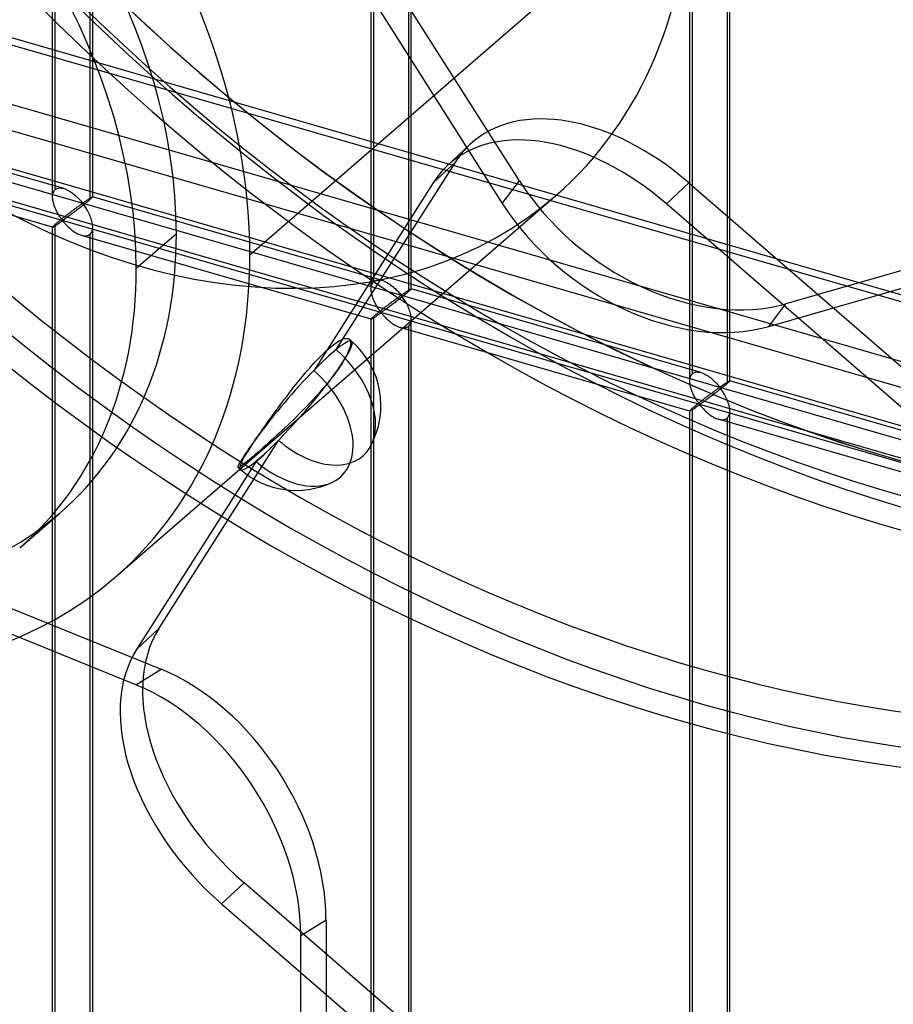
# Model space of a CAD drawing. Header units: millimetres. Extents: x -626 to 636, y -726 to 753.
# Tile 40 of 84: x -9 to 100, y -156 to -33. Entities that reach past the tile are written whole.
import ezdxf

# ---------------------------------------------------------------- set-up
doc = ezdxf.new("R2010")
doc.units = ezdxf.units.MM
doc.layers.add('MAIN-1', color=7, linetype='Continuous')
doc.layers.add('MAIN-2', color=7, linetype='Continuous')

msp = doc.modelspace()

# ---------------------------------------------------------------- linework, layer by layer
at = {"layer": 'MAIN-1'}
for p, q in [((-625.6, 140.97), (288.06, -122.78)), ((292.74, -143.67), (-620.92, 120.08))]:
    msp.add_line(p, q, dxfattribs=at)
at = {"layer": 'MAIN-2'}
for p, q in [((291.21, -122.83), (-622.45, 140.92)), ((-618.54, 123.48), (295.12, -140.27)), ((293.2, -131.73), (-553.59, 112.72)), ((-552.81, 109.27), (360.84, -154.48)), ((-5.38, -55.57), (-5.38, 99.81)), ((-5.05, -54.65), (-5.05, 100.15)), ((-0.38, -55.57), (-0.38, 99.81)), ((-0.72, 98.9), (-0.72, -55.9)), ((34.74, -66.14), (34.74, 88.66)), ((34.4, -67.05), (34.4, 88.33)), ((39.07, 87.41), (39.07, -67.39)), ((39.4, -67.05), (39.4, 88.33)), ((74.18, -78.54), (74.18, 76.84)), ((74.52, -77.62), (74.52, 77.18)), ((79.18, -78.54), (79.18, 76.84)), ((78.85, 75.93), (78.85, -78.87)), ((-319.9, 35.51), (634.9, -240.11)), ((355.37, -162.31), (-320.23, 32.72)), ((395.89, 20.48), (86.19, -68.92)), ((84.06, -71.74), (311.88, -5.98)), ((74.25, -15.2), (19.25, -62.83)), ((52.91, -53.55), (31.31, -19.54)), ((29.18, -22.37), (50.78, -56.38)), ((-3.99, -54.52), (-40.17, -44.08)), ((-5.38, -59.33), (-41.56, -48.88)), ((43.92, -51.66), (46.73, -49.03)), ((30.04, -74.63), (44.96, -51.17)), ((42.15, -53.79), (44.96, -51.17)), ((42.15, -53.79), (27.23, -77.26)), ((50.78, -56.38), (52.91, -53.55)), ((71.29, -56.44), (74.09, -53.82)), ((74.09, -53.82), (296.5, -246.42)), ((-5.38, -55.44), (-5.36, -55.3)), ((-5.36, -55.3), (-5.34, -55.17)), ((-5.34, -55.17), (-5.3, -55.04)), ((-5.3, -55.04), (-5.25, -54.93)), ((-5.25, -54.93), (-5.19, -54.83)), ((-5.19, -54.83), (-5.13, -54.73)), ((-5.13, -54.73), (-5.05, -54.65)), ((-5.05, -54.65), (-4.93, -54.57)), ((-4.93, -54.57), (-4.8, -54.51)), ((-4.8, -54.51), (-4.65, -54.47)), ((-4.65, -54.47), (-4.5, -54.45)), ((-4.5, -54.45), (-4.33, -54.46)), ((-4.33, -54.46), (-4.16, -54.48)), ((-4.16, -54.48), (-3.98, -54.53)), ((-3.98, -54.53), (-3.82, -54.58)), ((-3.82, -54.58), (-3.66, -54.64)), ((-3.66, -54.64), (-3.51, -54.72)), ((-3.51, -54.72), (-3.36, -54.8)), ((-3.36, -54.8), (-3.21, -54.89)), ((-3.21, -54.89), (-3.06, -54.99)), ((-3.06, -54.99), (-2.91, -55.09)), ((-2.91, -55.09), (-2.76, -55.2)), ((-2.76, -55.2), (-2.63, -55.32)), ((-5.38, -55.58), (-5.38, -55.44)), ((-5.38, -55.72), (-5.38, -55.58)), ((-5.36, -55.85), (-5.38, -55.72)), ((-5.34, -55.99), (-5.36, -55.85)), ((-5.32, -56.13), (-5.34, -55.99)), ((-5.29, -56.27), (-5.32, -56.13)), ((-5.25, -56.4), (-5.29, -56.27)), ((-5.21, -56.54), (-5.25, -56.4)), ((-5.17, -56.68), (-5.21, -56.54)), ((-2.63, -55.32), (-2.49, -55.43)), ((-2.49, -55.43), (-2.36, -55.55)), ((-2.36, -55.55), (-2.24, -55.67)), ((-2.24, -55.67), (-2.13, -55.78)), ((-2.13, -55.78), (-2.02, -55.9)), ((-2.02, -55.9), (-1.92, -56.01)), ((-1.92, -56.01), (-1.82, -56.12)), ((-1.84, -56.52), (-1.89, -56.56)), ((-1.79, -56.49), (-1.84, -56.52)), ((-1.82, -56.12), (-1.74, -56.21)), ((-1.74, -56.46), (-1.79, -56.49)), ((-1.74, -56.21), (-1.63, -56.3)), ((-1.7, -56.43), (-1.74, -56.46)), ((-1.63, -56.42), (-1.7, -56.43)), ((-1.63, -56.3), (-1.57, -56.29)), ((-1.53, -56.51), (-1.63, -56.42)), ((-1.57, -56.29), (-1.52, -56.27)), ((-1.42, -56.48), (-1.54, -56.58)), ((-1.45, -56.61), (-1.53, -56.51)), ((-1.52, -56.27), (-1.48, -56.24)), ((-1.48, -56.24), (-1.43, -56.21)), ((-1.43, -56.21), (-1.38, -56.18)), ((-1.3, -56.39), (-1.42, -56.48)), ((-1.38, -56.18), (-1.34, -56.15)), ((-1.34, -56.15), (-1.29, -56.12)), ((-1.19, -56.3), (-1.3, -56.39)), ((-1.29, -56.12), (-1.24, -56.08)), ((-1.24, -56.08), (-1.19, -56.05)), ((-1.19, -56.05), (-1.14, -56.02)), ((-1.08, -56.21), (-1.19, -56.3)), ((-1.14, -56.02), (-1.09, -55.98)), ((-1.09, -55.98), (-1.04, -55.95)), ((-0.98, -56.13), (-1.08, -56.21)), ((-1.04, -55.95), (-1, -55.92)), ((-1, -55.92), (-0.95, -55.89)), ((-0.89, -56.05), (-0.98, -56.13)), ((-0.95, -55.89), (-0.9, -55.86)), ((-0.9, -55.86), (-0.86, -55.83)), ((-0.8, -55.97), (-0.89, -56.05)), ((-0.86, -55.83), (-0.81, -55.8)), ((-0.81, -55.8), (-0.77, -55.77)), ((-0.72, -55.9), (-0.8, -55.97)), ((-0.77, -55.77), (-0.73, -55.74)), ((-0.73, -55.74), (-0.69, -55.72)), ((-0.66, -55.85), (-0.72, -55.9)), ((-0.69, -55.72), (-0.65, -55.69)), ((-0.61, -55.81), (-0.66, -55.85)), ((-0.65, -55.69), (-0.61, -55.67)), ((-0.61, -55.67), (-0.58, -55.65)), ((-0.56, -55.76), (-0.61, -55.81)), ((-0.58, -55.65), (-0.55, -55.63)), ((-0.52, -55.72), (-0.56, -55.76)), ((-0.55, -55.63), (-0.52, -55.61)), ((-0.52, -55.61), (-0.49, -55.6)), ((-0.48, -55.69), (-0.52, -55.72)), ((-0.49, -55.6), (-0.47, -55.59)), ((-0.45, -55.66), (-0.48, -55.69)), ((-0.47, -55.59), (-0.44, -55.58)), ((-0.42, -55.63), (-0.45, -55.66)), ((-0.44, -55.58), (-0.43, -55.57)), ((-0.43, -55.57), (-0.41, -55.56)), ((-0.41, -55.61), (-0.42, -55.63)), ((-0.41, -55.56), (-0.4, -55.56)), ((-0.39, -55.59), (-0.41, -55.61)), ((-0.4, -55.56), (-0.39, -55.56)), ((-0.39, -55.56), (-0.39, -55.56)), ((-0.39, -55.56), (-0.39, -55.56)), ((-0.39, -55.56), (-0.38, -55.56)), ((35.79, -66.01), (-0.39, -55.56)), ((-0.38, -55.57), (-0.39, -55.58)), ((-0.39, -55.58), (-0.39, -55.59)), ((-0.38, -55.56), (-0.38, -55.57)), ((-0.38, -55.57), (-0.38, -55.57)), ((-0.38, -55.57), (-0.38, -55.57)), ((2.44, -103.05), (57.44, -55.42)), ((294.29, -249.57), (71.29, -56.44)), ((-5.12, -56.81), (-5.17, -56.68)), ((-5.06, -56.95), (-5.12, -56.81)), ((-5, -57.08), (-5.06, -56.95)), ((-4.94, -57.21), (-5, -57.08)), ((-4.88, -57.34), (-4.94, -57.21)), ((-4.82, -57.47), (-4.88, -57.34)), ((-4.75, -57.59), (-4.82, -57.47)), ((-4.68, -57.71), (-4.75, -57.59)), ((-4.61, -57.82), (-4.68, -57.71)), ((-3.48, -57.73), (-3.57, -57.8)), ((-3.4, -57.67), (-3.48, -57.73)), ((-3.32, -57.61), (-3.4, -57.67)), ((-3.23, -57.54), (-3.32, -57.61)), ((-3.15, -57.48), (-3.23, -57.54)), ((-3.09, -57.77), (-3.2, -57.84)), ((-3.07, -57.42), (-3.15, -57.48)), ((-2.98, -57.68), (-3.09, -57.77)), ((-2.99, -57.36), (-3.07, -57.42)), ((-2.91, -57.3), (-2.99, -57.36)), ((-2.87, -57.6), (-2.98, -57.68)), ((-2.83, -57.24), (-2.91, -57.3)), ((-2.75, -57.51), (-2.87, -57.6)), ((-2.75, -57.18), (-2.83, -57.24)), ((-2.67, -57.12), (-2.75, -57.18)), ((-2.64, -57.42), (-2.75, -57.51)), ((-2.6, -57.07), (-2.67, -57.12)), ((-2.52, -57.34), (-2.64, -57.42)), ((-2.52, -57.01), (-2.6, -57.07)), ((-2.45, -56.96), (-2.52, -57.01)), ((-2.4, -57.24), (-2.52, -57.34)), ((-2.38, -56.91), (-2.45, -56.96)), ((-2.28, -57.15), (-2.4, -57.24)), ((-2.31, -56.86), (-2.38, -56.91)), ((-2.25, -56.81), (-2.31, -56.86)), ((-2.16, -57.06), (-2.28, -57.15)), ((-2.18, -56.76), (-2.25, -56.81)), ((-2.12, -56.72), (-2.18, -56.76)), ((-2.04, -56.97), (-2.16, -57.06)), ((-2.06, -56.67), (-2.12, -56.72)), ((-2, -56.63), (-2.06, -56.67)), ((-1.91, -56.87), (-2.04, -56.97)), ((-1.95, -56.59), (-2, -56.63)), ((-1.89, -56.56), (-1.95, -56.59)), ((-1.79, -56.77), (-1.91, -56.87)), ((-1.66, -56.67), (-1.79, -56.77)), ((-1.54, -56.58), (-1.66, -56.67)), ((-1.37, -56.73), (-1.45, -56.61)), ((-1.29, -56.85), (-1.37, -56.73)), ((-1.2, -56.99), (-1.29, -56.85)), ((-1.11, -57.13), (-1.2, -56.99)), ((-1.03, -57.28), (-1.11, -57.13)), ((-0.94, -57.43), (-1.03, -57.28)), ((-0.86, -57.59), (-0.94, -57.43)), ((-0.78, -57.75), (-0.86, -57.59)), ((-0.71, -57.92), (-0.78, -57.75)), ((-5.05, -58.98), (-5.13, -59.05)), ((-4.99, -58.94), (-5.05, -58.98)), ((-5.05, -213.79), (-5.05, -58.98)), ((-4.93, -58.89), (-4.99, -58.94)), ((-4.87, -58.83), (-4.93, -58.89)), ((-4.8, -58.78), (-4.87, -58.83)), ((-4.87, -59.04), (-4.81, -59)), ((-4.81, -59), (-4.74, -58.96)), ((-4.73, -58.72), (-4.8, -58.78)), ((-4.74, -58.96), (-4.68, -58.91)), ((-4.66, -58.66), (-4.73, -58.72)), ((-4.68, -58.91), (-4.61, -58.86)), ((-4.58, -58.6), (-4.66, -58.66)), ((-4.55, -57.93), (-4.61, -57.82)), ((-4.61, -58.86), (-4.54, -58.82)), ((-4.51, -58.54), (-4.58, -58.6)), ((-4.48, -58.04), (-4.55, -57.93)), ((-4.54, -58.82), (-4.47, -58.77)), ((-4.43, -58.47), (-4.51, -58.54)), ((-4.41, -58.13), (-4.48, -58.04)), ((-4.47, -58.77), (-4.41, -58.73)), ((-4.34, -58.41), (-4.43, -58.47)), ((-4.35, -58.23), (-4.41, -58.13)), ((-4.41, -58.73), (-4.34, -58.68)), ((-4.28, -58.31), (-4.35, -58.23)), ((-4.26, -58.34), (-4.34, -58.41)), ((-4.34, -58.68), (-4.28, -58.64)), ((-4.22, -58.39), (-4.28, -58.31)), ((-4.28, -58.64), (-4.21, -58.61)), ((-4.17, -58.27), (-4.26, -58.34)), ((-4.14, -58.46), (-4.22, -58.39)), ((-4.21, -58.61), (-4.13, -58.59)), ((-4.09, -58.2), (-4.17, -58.27)), ((-4.05, -58.45), (-4.14, -58.46)), ((-4.13, -58.59), (-4.05, -58.65)), ((-4, -58.13), (-4.09, -58.2)), ((-3.98, -58.41), (-4.05, -58.45)), ((-4.05, -58.65), (-3.98, -58.73)), ((-3.91, -58.07), (-4, -58.13)), ((-3.91, -58.36), (-3.98, -58.41)), ((-3.98, -58.73), (-3.91, -58.81)), ((-3.83, -58), (-3.91, -58.07)), ((-3.84, -58.31), (-3.91, -58.36)), ((-3.91, -58.81), (-3.83, -58.89)), ((-3.76, -58.25), (-3.84, -58.31)), ((-3.74, -57.93), (-3.83, -58)), ((-3.83, -58.89), (-3.76, -58.98)), ((-3.68, -58.19), (-3.76, -58.25)), ((-3.76, -58.98), (-3.67, -59.07)), ((-3.65, -57.86), (-3.74, -57.93)), ((-3.59, -58.13), (-3.68, -58.19)), ((-3.57, -57.8), (-3.65, -57.86)), ((-3.5, -58.06), (-3.59, -58.13)), ((-3.4, -57.99), (-3.5, -58.06)), ((-3.3, -57.92), (-3.4, -57.99)), ((-3.2, -57.84), (-3.3, -57.92)), ((-0.64, -58.09), (-0.71, -57.92)), ((-0.58, -58.27), (-0.64, -58.09)), ((-0.52, -58.44), (-0.58, -58.27)), ((-0.48, -58.61), (-0.52, -58.44)), ((-0.44, -58.79), (-0.48, -58.61)), ((-0.41, -58.96), (-0.44, -58.79)), ((-0.39, -59.14), (-0.41, -58.96)), ((-5.36, -59.28), (-5.38, -59.31)), ((-5.38, -59.31), (-5.38, -59.32)), ((-5.38, -59.32), (-5.38, -59.32)), ((-5.38, -59.32), (-5.38, -59.32)), ((-5.38, -59.32), (-5.38, -59.32)), ((-5.38, -59.32), (-5.38, -59.33)), ((-5.38, -214.7), (-5.38, -59.32)), ((-5.38, -59.33), (-5.38, -59.33)), ((-5.38, -59.33), (-5.38, -59.33)), ((-5.38, -59.33), (-5.36, -59.33)), ((-5.34, -59.26), (-5.36, -59.28)), ((-5.36, -59.33), (-5.34, -59.32)), ((-5.3, -59.22), (-5.34, -59.26)), ((-5.34, -59.32), (-5.32, -59.31)), ((-5.32, -59.31), (-5.29, -59.29)), ((-5.25, -59.17), (-5.3, -59.22)), ((-5.29, -59.29), (-5.25, -59.27)), ((-5.19, -59.12), (-5.25, -59.17)), ((-5.25, -59.27), (-5.21, -59.25)), ((-5.21, -59.25), (-5.16, -59.22)), ((-5.13, -59.05), (-5.19, -59.12)), ((-5.16, -59.22), (-5.11, -59.19)), ((-5.11, -59.19), (-5.06, -59.16)), ((-5.06, -59.16), (-5, -59.12)), ((-5, -59.12), (-4.94, -59.08)), ((-4.94, -59.08), (-4.87, -59.04)), ((-3.67, -59.07), (-3.58, -59.16)), ((-3.58, -59.16), (-3.49, -59.25)), ((-3.49, -59.25), (-3.39, -59.35)), ((-3.39, -59.35), (-3.29, -59.44)), ((-3.29, -59.44), (-3.19, -59.53)), ((-3.19, -59.53), (-3.08, -59.62)), ((-3.08, -59.62), (-2.98, -59.71)), ((-2.98, -59.71), (-2.86, -59.79)), ((-2.86, -59.79), (-2.75, -59.87)), ((-2.75, -59.87), (-2.63, -59.95)), ((-2.63, -59.95), (-2.51, -60.03)), ((-2.51, -60.03), (-2.39, -60.1)), ((-2.39, -60.1), (-2.27, -60.16)), ((-2.27, -60.16), (-2.15, -60.22)), ((-2.15, -60.22), (-2.03, -60.28)), ((-0.72, -60.23), (-0.61, -60.13)), ((-0.61, -60.13), (-0.53, -60)), ((-0.53, -60), (-0.46, -59.85)), ((-0.46, -59.85), (-0.42, -59.68)), ((-0.42, -59.68), (-0.39, -59.5)), ((-0.38, -59.31), (-0.39, -59.14)), ((-0.39, -59.5), (-0.38, -59.31)), ((-0.38, -214.7), (-0.38, -59.32)), ((10.07, -60.18), (5.07, -64.51)), ((-2.03, -60.28), (-1.91, -60.32)), ((-1.91, -60.32), (-1.78, -60.36)), ((-1.78, -60.36), (-1.65, -60.4)), ((34.41, -70.81), (-1.78, -60.37)), ((-1.65, -60.4), (-1.51, -60.42)), ((-1.51, -60.42), (-1.38, -60.44)), ((-1.38, -60.44), (-1.25, -60.43)), ((-1.25, -60.43), (-1.13, -60.42)), ((-1.13, -60.42), (-1.01, -60.39)), ((-1.01, -60.39), (-0.91, -60.35)), ((-0.91, -60.35), (-0.81, -60.3)), ((-0.81, -60.3), (-0.72, -60.23)), ((-0.72, -60.23), (-0.72, -215.04)), ((34.53, -66.41), (34.59, -66.31)), ((34.59, -66.31), (34.66, -66.22)), ((34.66, -66.22), (34.74, -66.14)), ((34.74, -66.14), (34.85, -66.06)), ((34.85, -66.06), (34.98, -65.99)), ((34.98, -65.99), (35.13, -65.95)), ((35.13, -65.95), (35.29, -65.94)), ((35.29, -65.94), (35.45, -65.94)), ((35.45, -65.94), (35.63, -65.97)), ((35.63, -65.97), (35.8, -66.01)), ((35.8, -66.01), (35.96, -66.06)), ((35.96, -66.06), (36.12, -66.13)), ((36.12, -66.13), (36.27, -66.2)), ((36.27, -66.2), (36.43, -66.28)), ((36.43, -66.28), (36.58, -66.37)), ((36.58, -66.37), (36.73, -66.47)), ((34.4, -67.07), (34.41, -66.92)), ((34.41, -67.2), (34.4, -67.07)), ((34.41, -66.92), (34.42, -66.78)), ((34.42, -67.34), (34.41, -67.2)), ((34.42, -66.78), (34.45, -66.65)), ((34.44, -67.48), (34.42, -67.34)), ((34.46, -67.61), (34.44, -67.48)), ((34.45, -66.65), (34.48, -66.53)), ((34.48, -66.53), (34.53, -66.41)), ((36.73, -66.47), (36.87, -66.58)), ((36.87, -66.58), (37.02, -66.69)), ((37.02, -66.69), (37.16, -66.8)), ((37.16, -66.8), (37.29, -66.92)), ((37.29, -66.92), (37.42, -67.03)), ((37.42, -67.03), (37.54, -67.15)), ((37.54, -67.15), (37.66, -67.27)), ((37.66, -67.27), (37.76, -67.38)), ((37.76, -67.38), (37.87, -67.49)), ((37.87, -67.49), (37.96, -67.6)), ((37.96, -67.6), (38.05, -67.7)), ((38.45, -67.63), (38.49, -67.6)), ((38.49, -67.6), (38.54, -67.57)), ((38.54, -67.57), (38.59, -67.53)), ((38.59, -67.53), (38.64, -67.5)), ((38.64, -67.5), (38.69, -67.47)), ((38.69, -67.47), (38.74, -67.43)), ((38.74, -67.43), (38.79, -67.4)), ((38.79, -67.4), (38.83, -67.37)), ((38.9, -67.53), (38.8, -67.61)), ((38.83, -67.37), (38.88, -67.34)), ((38.88, -67.34), (38.93, -67.31)), ((38.99, -67.46), (38.9, -67.53)), ((38.93, -67.31), (38.97, -67.28)), ((38.97, -67.28), (39.01, -67.25)), ((39.07, -67.39), (38.99, -67.46)), ((39.01, -67.25), (39.06, -67.23)), ((39.06, -67.23), (39.1, -67.2)), ((39.12, -67.34), (39.07, -67.39)), ((39.1, -67.2), (39.13, -67.18)), ((39.18, -67.29), (39.12, -67.34)), ((39.13, -67.18), (39.17, -67.15)), ((39.17, -67.15), (39.2, -67.13)), ((39.22, -67.25), (39.18, -67.29)), ((39.2, -67.13), (39.24, -67.12)), ((39.27, -67.21), (39.22, -67.25)), ((39.24, -67.12), (39.27, -67.1)), ((39.27, -67.1), (39.29, -67.08)), ((39.3, -67.17), (39.27, -67.21)), ((39.29, -67.08), (39.32, -67.07)), ((39.33, -67.14), (39.3, -67.17)), ((39.32, -67.07), (39.34, -67.06)), ((39.36, -67.11), (39.33, -67.14)), ((39.34, -67.06), (39.36, -67.05)), ((39.36, -67.05), (39.37, -67.05)), ((39.38, -67.09), (39.36, -67.11)), ((39.37, -67.05), (39.39, -67.05)), ((39.39, -67.08), (39.38, -67.09)), ((39.39, -67.05), (39.39, -67.05)), ((39.39, -67.05), (39.4, -67.05)), ((75.58, -77.49), (39.39, -67.05)), ((39.4, -67.06), (39.39, -67.08)), ((39.4, -67.05), (39.4, -67.05)), ((39.4, -67.05), (39.4, -67.05)), ((39.4, -67.05), (39.4, -67.05)), ((39.4, -67.05), (39.4, -67.05)), ((39.4, -67.05), (39.4, -67.05)), ((39.4, -67.05), (39.4, -67.06)), ((34.49, -67.75), (34.46, -67.61)), ((34.53, -67.89), (34.49, -67.75)), ((34.57, -68.02), (34.53, -67.89)), ((34.62, -68.16), (34.57, -68.02)), ((34.67, -68.3), (34.62, -68.16)), ((34.72, -68.43), (34.67, -68.3)), ((34.78, -68.57), (34.72, -68.43)), ((34.84, -68.7), (34.78, -68.57)), ((34.9, -68.83), (34.84, -68.7)), ((34.97, -68.95), (34.9, -68.83)), ((36.88, -68.78), (36.8, -68.84)), ((36.96, -68.72), (36.88, -68.78)), ((37.03, -68.66), (36.96, -68.72)), ((37.11, -68.61), (37.03, -68.66)), ((37.19, -68.55), (37.11, -68.61)), ((37.27, -68.82), (37.15, -68.91)), ((37.26, -68.5), (37.19, -68.55)), ((37.33, -68.44), (37.26, -68.5)), ((37.38, -68.73), (37.27, -68.82)), ((37.4, -68.39), (37.33, -68.44)), ((37.5, -68.64), (37.38, -68.73)), ((37.47, -68.34), (37.4, -68.39)), ((37.54, -68.29), (37.47, -68.34)), ((37.62, -68.54), (37.5, -68.64)), ((37.6, -68.25), (37.54, -68.29)), ((37.66, -68.2), (37.6, -68.25)), ((37.75, -68.45), (37.62, -68.54)), ((37.72, -68.16), (37.66, -68.2)), ((37.78, -68.12), (37.72, -68.16)), ((37.87, -68.35), (37.75, -68.45)), ((37.84, -68.08), (37.78, -68.12)), ((37.89, -68.04), (37.84, -68.08)), ((38, -68.26), (37.87, -68.35)), ((37.94, -68.01), (37.89, -68.04)), ((37.99, -67.97), (37.94, -68.01)), ((38.04, -67.94), (37.99, -67.97)), ((38.12, -68.16), (38, -68.26)), ((38.09, -67.92), (38.04, -67.94)), ((38.05, -67.7), (38.15, -67.79)), ((38.15, -67.91), (38.09, -67.92)), ((38.24, -68.06), (38.12, -68.16)), ((38.15, -67.79), (38.21, -67.78)), ((38.25, -68), (38.15, -67.91)), ((38.21, -67.78), (38.26, -67.75)), ((38.36, -67.97), (38.24, -68.06)), ((38.33, -68.1), (38.25, -68)), ((38.26, -67.75), (38.31, -67.72)), ((38.31, -67.72), (38.35, -67.69)), ((38.41, -68.21), (38.33, -68.1)), ((38.35, -67.69), (38.4, -67.66)), ((38.48, -67.87), (38.36, -67.97)), ((38.4, -67.66), (38.45, -67.63)), ((38.5, -68.34), (38.41, -68.21)), ((38.59, -67.78), (38.48, -67.87)), ((38.58, -68.47), (38.5, -68.34)), ((38.67, -68.61), (38.58, -68.47)), ((38.7, -67.69), (38.59, -67.78)), ((38.76, -68.76), (38.67, -68.61)), ((38.8, -67.61), (38.7, -67.69)), ((38.84, -68.91), (38.76, -68.76)), ((35.03, -69.07), (34.97, -68.95)), ((35.1, -69.19), (35.03, -69.07)), ((35.17, -69.31), (35.1, -69.19)), ((35.24, -69.42), (35.17, -69.31)), ((35.28, -70.02), (35.2, -70.08)), ((35.3, -69.52), (35.24, -69.42)), ((35.36, -69.96), (35.28, -70.02)), ((35.37, -69.62), (35.3, -69.52)), ((35.44, -69.89), (35.36, -69.96)), ((35.44, -69.71), (35.37, -69.62)), ((35.5, -69.8), (35.44, -69.71)), ((35.52, -69.82), (35.44, -69.89)), ((35.56, -69.88), (35.5, -69.8)), ((35.61, -69.76), (35.52, -69.82)), ((35.64, -69.95), (35.56, -69.88)), ((35.69, -69.69), (35.61, -69.76)), ((35.73, -69.93), (35.64, -69.95)), ((35.78, -69.62), (35.69, -69.69)), ((35.8, -69.89), (35.73, -69.93)), ((35.87, -69.55), (35.78, -69.62)), ((35.87, -69.85), (35.8, -69.89)), ((35.96, -69.48), (35.87, -69.55)), ((35.94, -69.79), (35.87, -69.85)), ((36.02, -69.74), (35.94, -69.79)), ((36.04, -69.42), (35.96, -69.48)), ((36.11, -69.68), (36.02, -69.74)), ((36.13, -69.35), (36.04, -69.42)), ((36.19, -69.62), (36.11, -69.68)), ((36.21, -69.28), (36.13, -69.35)), ((36.29, -69.55), (36.19, -69.62)), ((36.3, -69.22), (36.21, -69.28)), ((36.38, -69.48), (36.29, -69.55)), ((36.38, -69.15), (36.3, -69.22)), ((36.47, -69.09), (36.38, -69.15)), ((36.48, -69.4), (36.38, -69.48)), ((36.55, -69.03), (36.47, -69.09)), ((36.59, -69.33), (36.48, -69.4)), ((36.63, -68.96), (36.55, -69.03)), ((36.69, -69.25), (36.59, -69.33)), ((36.71, -68.9), (36.63, -68.96)), ((36.8, -69.17), (36.69, -69.25)), ((36.8, -68.84), (36.71, -68.9)), ((36.92, -69.08), (36.8, -69.17)), ((37.03, -69), (36.92, -69.08)), ((37.15, -68.91), (37.03, -69)), ((38.92, -69.07), (38.84, -68.91)), ((39, -69.24), (38.92, -69.07)), ((39.07, -69.41), (39, -69.24)), ((39.14, -69.58), (39.07, -69.41)), ((39.2, -69.75), (39.14, -69.58)), ((39.26, -69.92), (39.2, -69.75)), ((39.31, -70.1), (39.26, -69.92)), ((84.06, -71.74), (86.19, -68.92)), ((34.41, -70.79), (34.4, -70.8)), ((34.4, -70.8), (34.4, -70.81)), ((34.4, -226.19), (34.4, -70.8)), ((34.4, -70.81), (34.4, -70.81)), ((34.4, -70.81), (34.4, -70.81)), ((34.4, -70.81), (34.4, -70.81)), ((34.4, -70.81), (34.41, -70.81)), ((34.42, -70.77), (34.41, -70.79)), ((34.41, -70.81), (34.41, -70.81)), ((34.41, -70.81), (34.42, -70.81)), ((34.45, -70.74), (34.42, -70.77)), ((34.42, -70.81), (34.44, -70.8)), ((34.44, -70.8), (34.47, -70.79)), ((34.48, -70.7), (34.45, -70.74)), ((34.47, -70.79), (34.5, -70.78)), ((34.53, -70.65), (34.48, -70.7)), ((34.5, -70.78), (34.53, -70.76)), ((34.59, -70.6), (34.53, -70.65)), ((34.53, -70.76), (34.58, -70.74)), ((34.58, -70.74), (34.62, -70.71)), ((34.66, -70.54), (34.59, -70.6)), ((34.62, -70.71), (34.67, -70.68)), ((34.74, -70.47), (34.66, -70.54)), ((34.67, -70.68), (34.73, -70.64)), ((34.73, -70.64), (34.78, -70.61)), ((34.79, -70.42), (34.74, -70.47)), ((34.74, -225.27), (34.74, -70.47)), ((34.78, -70.61), (34.85, -70.57)), ((34.85, -70.37), (34.79, -70.42)), ((34.91, -70.32), (34.85, -70.37)), ((34.85, -70.57), (34.91, -70.53)), ((34.98, -70.26), (34.91, -70.32)), ((34.91, -70.53), (34.97, -70.48)), ((34.97, -70.48), (35.04, -70.44)), ((35.05, -70.21), (34.98, -70.26)), ((35.04, -70.44), (35.11, -70.39)), ((35.12, -70.15), (35.05, -70.21)), ((35.11, -70.39), (35.17, -70.35)), ((35.2, -70.08), (35.12, -70.15)), ((35.17, -70.35), (35.24, -70.3)), ((35.24, -70.3), (35.31, -70.26)), ((35.31, -70.26), (35.38, -70.21)), ((35.38, -70.21), (35.44, -70.17)), ((35.44, -70.17), (35.5, -70.13)), ((35.5, -70.13), (35.57, -70.09)), ((35.57, -70.09), (35.65, -70.07)), ((35.65, -70.07), (35.74, -70.14)), ((35.74, -70.14), (35.8, -70.21)), ((35.8, -70.21), (35.87, -70.29)), ((35.87, -70.29), (35.95, -70.38)), ((35.95, -70.38), (36.03, -70.46)), ((36.03, -70.46), (36.11, -70.55)), ((36.11, -70.55), (36.2, -70.64)), ((36.2, -70.64), (36.29, -70.74)), ((36.29, -70.74), (36.39, -70.83)), ((36.39, -70.83), (36.49, -70.92)), ((36.49, -70.92), (36.59, -71.01)), ((36.59, -71.01), (36.7, -71.1)), ((36.7, -71.1), (36.81, -71.19)), ((36.81, -71.19), (36.92, -71.28)), ((36.92, -71.28), (37.04, -71.36)), ((39.34, -70.27), (39.31, -70.1)), ((39.32, -71.33), (39.37, -71.16)), ((39.37, -70.45), (39.34, -70.27)), ((39.39, -70.62), (39.37, -70.45)), ((39.37, -71.16), (39.39, -70.98)), ((39.4, -70.79), (39.39, -70.62)), ((39.39, -70.98), (39.4, -70.79)), ((39.4, -226.19), (39.4, -70.8)), ((37.04, -71.36), (37.15, -71.44)), ((37.15, -71.44), (37.27, -71.51)), ((37.27, -71.51), (37.39, -71.58)), ((37.39, -71.58), (37.51, -71.65)), ((37.51, -71.65), (37.63, -71.71)), ((37.63, -71.71), (37.75, -71.76)), ((37.75, -71.76), (37.88, -71.81)), ((37.88, -71.81), (38, -71.85)), ((38, -71.85), (38.14, -71.88)), ((74.19, -82.3), (38.01, -71.85)), ((38.14, -71.88), (38.27, -71.91)), ((38.27, -71.91), (38.4, -71.92)), ((38.4, -71.92), (38.53, -71.92)), ((38.53, -71.92), (38.65, -71.91)), ((38.65, -71.91), (38.77, -71.88)), ((38.77, -71.88), (38.88, -71.84)), ((38.88, -71.84), (38.98, -71.78)), ((38.98, -71.78), (39.07, -71.72)), ((39.07, -71.72), (39.17, -71.61)), ((39.07, -71.72), (39.07, -226.52)), ((39.17, -71.61), (39.25, -71.48)), ((39.25, -71.48), (39.32, -71.33)), ((29.99, -73.81), (30.21, -73.67)), ((30.21, -73.67), (30.41, -73.55)), ((30.41, -73.55), (30.6, -73.45)), ((30.6, -73.45), (30.78, -73.37)), ((30.78, -73.37), (30.95, -73.3)), ((30.95, -73.3), (31.1, -73.26)), ((31.1, -73.26), (31.24, -73.23)), ((31.24, -73.23), (31.37, -73.23)), ((31.37, -73.23), (31.48, -73.24)), ((31.48, -73.24), (31.57, -73.28)), ((31.57, -73.28), (31.65, -73.33)), ((31.65, -73.33), (31.71, -73.39)), ((31.71, -73.39), (31.77, -73.48)), ((31.77, -73.48), (31.8, -73.59)), ((31.8, -73.59), (31.82, -73.72)), ((31.82, -73.72), (31.82, -73.86)), ((28.35, -75.2), (28.6, -74.96)), ((28.6, -74.96), (28.84, -74.74)), ((28.84, -74.74), (29.07, -74.53)), ((29.07, -74.53), (29.31, -74.33)), ((29.31, -74.33), (29.55, -74.14)), ((29.55, -74.14), (29.77, -73.97)), ((29.77, -73.97), (29.99, -73.81)), ((31.59, -74.79), (31.49, -75.03)), ((31.67, -74.57), (31.59, -74.79)), ((31.73, -74.37), (31.67, -74.57)), ((31.78, -74.19), (31.73, -74.37)), ((31.81, -74.02), (31.78, -74.19)), ((31.82, -73.86), (31.81, -74.02)), ((27.28, -76.3), (27.56, -76)), ((27.56, -76), (27.83, -75.72)), ((27.83, -75.72), (28.1, -75.45)), ((28.1, -75.45), (28.35, -75.2)), ((30.91, -76.12), (30.72, -76.41)), ((31.08, -75.83), (30.91, -76.12)), ((31.23, -75.55), (31.08, -75.83)), ((31.37, -75.28), (31.23, -75.55)), ((31.49, -75.03), (31.37, -75.28)), ((26.14, -77.59), (26.43, -77.25)), ((26.43, -77.25), (26.72, -76.93)), ((26.72, -76.93), (27, -76.61)), ((27, -76.61), (27.28, -76.3)), ((30.11, -77.32), (29.87, -77.64)), ((30.33, -77.01), (30.11, -77.32)), ((30.53, -76.71), (30.33, -77.01)), ((30.72, -76.41), (30.53, -76.71)), ((74.91, -77.44), (75.07, -77.42)), ((75.07, -77.42), (75.24, -77.43)), ((75.24, -77.43), (75.41, -77.45)), ((25, -78.99), (25.28, -78.64)), ((25.28, -78.64), (25.56, -78.28)), ((25.56, -78.28), (25.85, -77.94)), ((25.85, -77.94), (26.14, -77.59)), ((29.34, -78.33), (29.06, -78.68)), ((29.62, -77.98), (29.34, -78.33)), ((29.87, -77.64), (29.62, -77.98)), ((74.18, -78.55), (74.19, -78.41)), ((74.19, -78.69), (74.18, -78.55)), ((74.19, -78.41), (74.2, -78.27)), ((74.2, -78.27), (74.23, -78.14)), ((74.23, -78.14), (74.27, -78.01)), ((74.27, -78.01), (74.31, -77.9)), ((74.31, -77.9), (74.37, -77.79)), ((74.37, -77.79), (74.44, -77.7)), ((74.44, -77.7), (74.52, -77.62)), ((74.52, -77.62), (74.64, -77.54)), ((74.64, -77.54), (74.77, -77.48)), ((74.77, -77.48), (74.91, -77.44)), ((75.41, -77.45), (75.59, -77.49)), ((75.59, -77.49), (75.74, -77.55)), ((75.74, -77.55), (75.9, -77.61)), ((75.9, -77.61), (76.06, -77.68)), ((76.06, -77.68), (76.21, -77.77)), ((76.21, -77.77), (76.36, -77.86)), ((76.36, -77.86), (76.51, -77.96)), ((76.51, -77.96), (76.66, -78.06)), ((76.66, -78.06), (76.8, -78.17)), ((76.8, -78.17), (76.94, -78.28)), ((76.94, -78.28), (77.07, -78.4)), ((77.07, -78.4), (77.2, -78.52)), ((77.2, -78.52), (77.32, -78.64)), ((77.32, -78.64), (77.44, -78.75)), ((78.88, -78.69), (78.92, -78.66)), ((78.92, -78.66), (78.95, -78.64)), ((78.95, -78.64), (78.99, -78.62)), ((78.99, -78.62), (79.02, -78.6)), ((79.02, -78.6), (79.05, -78.58)), ((79.05, -78.58), (79.08, -78.57)), ((79.09, -78.66), (79.05, -78.69)), ((79.08, -78.57), (79.1, -78.56)), ((79.12, -78.63), (79.09, -78.66)), ((79.1, -78.56), (79.12, -78.55)), ((79.12, -78.55), (79.14, -78.54)), ((79.14, -78.6), (79.12, -78.63)), ((79.14, -78.54), (79.16, -78.53)), ((79.16, -78.58), (79.14, -78.6)), ((79.16, -78.53), (79.17, -78.53)), ((79.17, -78.56), (79.16, -78.58)), ((79.17, -78.53), (79.18, -78.53)), ((79.18, -78.55), (79.17, -78.56)), ((79.18, -78.53), (79.18, -78.53)), ((79.18, -78.53), (79.18, -78.53)), ((79.18, -78.53), (79.18, -78.53)), ((79.18, -78.53), (79.18, -78.53)), ((79.18, -78.53), (79.18, -78.54)), ((115.36, -88.98), (79.18, -78.53)), ((79.18, -78.54), (79.18, -78.54)), ((79.18, -78.54), (79.18, -78.55)), ((24.15, -80.08), (24.44, -79.7)), ((24.44, -79.7), (24.72, -79.34)), ((24.72, -79.34), (25, -78.99)), ((28.13, -79.78), (27.81, -80.14)), ((28.45, -79.41), (28.13, -79.78)), ((28.76, -79.05), (28.45, -79.41)), ((29.06, -78.68), (28.76, -79.05)), ((74.2, -78.82), (74.19, -78.69)), ((74.22, -78.96), (74.2, -78.82)), ((74.25, -79.1), (74.22, -78.96)), ((74.28, -79.23), (74.25, -79.1)), ((74.31, -79.37), (74.28, -79.23)), ((74.35, -79.51), (74.31, -79.37)), ((74.4, -79.65), (74.35, -79.51)), ((74.45, -79.78), (74.4, -79.65)), ((74.5, -79.92), (74.45, -79.78)), ((77.18, -79.88), (77.11, -79.93)), ((77.25, -79.83), (77.18, -79.88)), ((77.32, -79.78), (77.25, -79.83)), ((77.38, -79.73), (77.32, -79.78)), ((77.45, -79.69), (77.38, -79.73)), ((77.44, -78.75), (77.55, -78.87)), ((77.51, -79.64), (77.45, -79.69)), ((77.56, -79.6), (77.51, -79.64)), ((77.65, -79.84), (77.53, -79.93)), ((77.55, -78.87), (77.65, -78.98)), ((77.62, -79.56), (77.56, -79.6)), ((77.67, -79.52), (77.62, -79.56)), ((77.65, -78.98), (77.74, -79.08)), ((77.78, -79.74), (77.65, -79.84)), ((77.72, -79.49), (77.67, -79.52)), ((77.77, -79.46), (77.72, -79.49)), ((77.74, -79.08), (77.83, -79.18)), ((77.82, -79.43), (77.77, -79.46)), ((77.9, -79.64), (77.78, -79.74)), ((77.87, -79.4), (77.82, -79.43)), ((77.83, -79.18), (77.93, -79.27)), ((77.93, -79.39), (77.87, -79.4)), ((78.03, -79.55), (77.9, -79.64)), ((77.93, -79.27), (78, -79.26)), ((78.03, -79.48), (77.93, -79.39)), ((78, -79.26), (78.04, -79.24)), ((78.15, -79.45), (78.03, -79.55)), ((78.11, -79.58), (78.03, -79.48)), ((78.04, -79.24), (78.09, -79.21)), ((78.09, -79.21), (78.14, -79.18)), ((78.2, -79.7), (78.11, -79.58)), ((78.14, -79.18), (78.18, -79.15)), ((78.26, -79.36), (78.15, -79.45)), ((78.18, -79.15), (78.23, -79.12)), ((78.28, -79.82), (78.2, -79.7)), ((78.23, -79.12), (78.28, -79.08)), ((78.38, -79.27), (78.26, -79.36)), ((78.28, -79.08), (78.33, -79.05)), ((78.37, -79.95), (78.28, -79.82)), ((78.33, -79.05), (78.37, -79.02)), ((78.37, -79.02), (78.42, -78.98)), ((78.48, -79.18), (78.38, -79.27)), ((78.42, -78.98), (78.47, -78.95)), ((78.47, -78.95), (78.52, -78.92)), ((78.59, -79.09), (78.48, -79.18)), ((78.52, -78.92), (78.57, -78.89)), ((78.57, -78.89), (78.62, -78.86)), ((78.68, -79.02), (78.59, -79.09)), ((78.62, -78.86), (78.66, -78.82)), ((78.66, -78.82), (78.71, -78.79)), ((78.77, -78.94), (78.68, -79.02)), ((78.71, -78.79), (78.75, -78.77)), ((78.75, -78.77), (78.8, -78.74)), ((78.85, -78.87), (78.77, -78.94)), ((78.8, -78.74), (78.84, -78.71)), ((78.84, -78.71), (78.88, -78.69)), ((78.91, -78.82), (78.85, -78.87)), ((78.96, -78.77), (78.91, -78.82)), ((79.01, -78.73), (78.96, -78.77)), ((79.05, -78.69), (79.01, -78.73)), ((23.26, -81.26), (23.55, -80.86)), ((23.55, -80.86), (23.85, -80.47)), ((23.85, -80.47), (24.15, -80.08)), ((27.17, -80.85), (26.83, -81.2)), ((27.49, -80.5), (27.17, -80.85)), ((27.81, -80.14), (27.49, -80.5)), ((74.56, -80.05), (74.5, -79.92)), ((74.62, -80.18), (74.56, -80.05)), ((74.69, -80.31), (74.62, -80.18)), ((74.75, -80.44), (74.69, -80.31)), ((74.82, -80.56), (74.75, -80.44)), ((74.88, -80.68), (74.82, -80.56)), ((74.95, -80.79), (74.88, -80.68)), ((75.02, -80.9), (74.95, -80.79)), ((75.09, -81), (75.02, -80.9)), ((75.15, -81.1), (75.09, -81)), ((75.22, -81.2), (75.15, -81.1)), ((75.56, -81.1), (75.48, -81.17)), ((75.65, -81.04), (75.56, -81.1)), ((75.74, -80.97), (75.65, -81.04)), ((75.83, -80.9), (75.74, -80.97)), ((75.91, -80.83), (75.83, -80.9)), ((75.98, -81.1), (75.89, -81.16)), ((76, -80.77), (75.91, -80.83)), ((76.07, -81.03), (75.98, -81.1)), ((76.08, -80.7), (76, -80.77)), ((76.17, -80.96), (76.07, -81.03)), ((76.17, -80.64), (76.08, -80.7)), ((76.25, -80.58), (76.17, -80.64)), ((76.27, -80.89), (76.17, -80.96)), ((76.33, -80.51), (76.25, -80.58)), ((76.37, -80.81), (76.27, -80.89)), ((76.42, -80.45), (76.33, -80.51)), ((76.48, -80.73), (76.37, -80.81)), ((76.5, -80.39), (76.42, -80.45)), ((76.59, -80.65), (76.48, -80.73)), ((76.58, -80.33), (76.5, -80.39)), ((76.66, -80.27), (76.58, -80.33)), ((76.7, -80.57), (76.59, -80.65)), ((76.74, -80.21), (76.66, -80.27)), ((76.81, -80.48), (76.7, -80.57)), ((76.82, -80.15), (76.74, -80.21)), ((76.93, -80.39), (76.81, -80.48)), ((76.89, -80.09), (76.82, -80.15)), ((76.97, -80.04), (76.89, -80.09)), ((77.05, -80.3), (76.93, -80.39)), ((77.04, -79.98), (76.97, -80.04)), ((77.11, -79.93), (77.04, -79.98)), ((77.17, -80.21), (77.05, -80.3)), ((77.29, -80.12), (77.17, -80.21)), ((77.41, -80.03), (77.29, -80.12)), ((77.53, -79.93), (77.41, -80.03)), ((78.45, -80.1), (78.37, -79.95)), ((78.54, -80.24), (78.45, -80.1)), ((78.62, -80.4), (78.54, -80.24)), ((78.7, -80.56), (78.62, -80.4)), ((78.78, -80.72), (78.7, -80.56)), ((78.86, -80.89), (78.78, -80.72)), ((78.92, -81.06), (78.86, -80.89)), ((78.99, -81.24), (78.92, -81.06)), ((22.43, -82.38), (22.69, -82.02)), ((22.69, -82.02), (22.97, -81.64)), ((22.97, -81.64), (23.26, -81.26)), ((25.75, -82.32), (25.38, -82.69)), ((26.12, -81.95), (25.75, -82.32)), ((26.48, -81.57), (26.12, -81.95)), ((26.83, -81.2), (26.48, -81.57)), ((74.19, -82.28), (74.18, -82.29)), ((74.18, -82.29), (74.19, -82.29)), ((74.18, -237.67), (74.18, -82.29)), ((74.2, -82.25), (74.19, -82.28)), ((74.19, -82.29), (74.19, -82.29)), ((74.19, -82.29), (74.19, -82.29)), ((74.19, -82.29), (74.19, -82.29)), ((74.19, -82.29), (74.19, -82.29)), ((74.19, -82.29), (74.19, -82.3)), ((74.19, -82.3), (74.2, -82.29)), ((74.23, -82.22), (74.2, -82.25)), ((74.2, -82.29), (74.22, -82.29)), ((74.22, -82.29), (74.25, -82.28)), ((74.27, -82.19), (74.23, -82.22)), ((74.25, -82.28), (74.28, -82.26)), ((74.31, -82.14), (74.27, -82.19)), ((74.28, -82.26), (74.32, -82.24)), ((74.37, -82.08), (74.31, -82.14)), ((74.32, -82.24), (74.36, -82.22)), ((74.36, -82.22), (74.41, -82.19)), ((74.44, -82.02), (74.37, -82.08)), ((74.41, -82.19), (74.46, -82.16)), ((74.52, -81.95), (74.44, -82.02)), ((74.46, -82.16), (74.51, -82.13)), ((74.51, -82.13), (74.57, -82.09)), ((74.57, -81.91), (74.52, -81.95)), ((74.52, -236.76), (74.52, -81.95)), ((74.63, -81.86), (74.57, -81.91)), ((74.57, -82.09), (74.63, -82.05)), ((74.7, -81.8), (74.63, -81.86)), ((74.63, -82.05), (74.69, -82.01)), ((74.69, -82.01), (74.76, -81.97)), ((74.76, -81.75), (74.7, -81.8)), ((74.83, -81.69), (74.76, -81.75)), ((74.76, -81.97), (74.82, -81.92)), ((74.82, -81.92), (74.89, -81.88)), ((74.91, -81.63), (74.83, -81.69)), ((74.89, -81.88), (74.96, -81.83)), ((74.98, -81.57), (74.91, -81.63)), ((74.96, -81.83), (75.03, -81.79)), ((75.06, -81.5), (74.98, -81.57)), ((75.03, -81.79), (75.09, -81.74)), ((75.14, -81.44), (75.06, -81.5)), ((75.09, -81.74), (75.16, -81.7)), ((75.22, -81.37), (75.14, -81.44)), ((75.16, -81.7), (75.22, -81.65)), ((75.28, -81.28), (75.22, -81.2)), ((75.31, -81.31), (75.22, -81.37)), ((75.22, -81.65), (75.29, -81.61)), ((75.35, -81.36), (75.28, -81.28)), ((75.29, -81.61), (75.35, -81.57)), ((75.39, -81.24), (75.31, -81.31)), ((75.43, -81.43), (75.35, -81.36)), ((75.35, -81.57), (75.43, -81.56)), ((75.48, -81.17), (75.39, -81.24)), ((75.51, -81.42), (75.43, -81.43)), ((75.43, -81.56), (75.52, -81.62)), ((75.58, -81.38), (75.51, -81.42)), ((75.52, -81.62), (75.59, -81.7)), ((75.65, -81.33), (75.58, -81.38)), ((75.59, -81.7), (75.66, -81.78)), ((75.73, -81.28), (75.65, -81.33)), ((75.66, -81.78), (75.73, -81.86)), ((75.81, -81.22), (75.73, -81.28)), ((75.73, -81.86), (75.81, -81.95)), ((75.89, -81.16), (75.81, -81.22)), ((75.81, -81.95), (75.89, -82.04)), ((75.89, -82.04), (75.98, -82.13)), ((75.98, -82.13), (76.08, -82.22)), ((76.08, -82.22), (76.17, -82.31)), ((76.17, -82.31), (76.27, -82.41)), ((79.04, -81.41), (78.99, -81.24)), ((79.09, -81.58), (79.04, -81.41)), ((79.13, -81.76), (79.09, -81.58)), ((79.16, -81.93), (79.13, -81.76)), ((79.18, -82.1), (79.16, -81.93)), ((79.18, -82.27), (79.18, -82.1)), ((79.18, -82.47), (79.18, -82.27)), ((79.18, -237.67), (79.18, -82.29)), ((21.36, -83.86), (21.63, -83.49)), ((21.63, -83.49), (21.9, -83.12)), ((21.9, -83.12), (22.16, -82.75)), ((22.16, -82.75), (22.43, -82.38)), ((24.68, -83.38), (24.33, -83.72)), ((25.02, -83.05), (24.68, -83.38)), ((25.38, -82.69), (25.02, -83.05)), ((76.27, -82.41), (76.37, -82.5)), ((76.37, -82.5), (76.48, -82.59)), ((76.48, -82.59), (76.59, -82.68)), ((76.59, -82.68), (76.7, -82.76)), ((76.7, -82.76), (76.82, -82.84)), ((76.82, -82.84), (76.94, -82.92)), ((76.94, -82.92), (77.05, -83)), ((77.05, -83), (77.17, -83.07)), ((77.17, -83.07), (77.29, -83.13)), ((77.29, -83.13), (77.41, -83.19)), ((77.41, -83.19), (77.53, -83.24)), ((77.53, -83.24), (77.66, -83.29)), ((77.66, -83.29), (77.78, -83.33)), ((77.78, -83.33), (77.92, -83.37)), ((113.97, -93.78), (77.79, -83.33)), ((77.92, -83.37), (78.06, -83.39)), ((78.06, -83.39), (78.19, -83.4)), ((78.19, -83.4), (78.32, -83.4)), ((78.32, -83.4), (78.44, -83.39)), ((78.44, -83.39), (78.55, -83.36)), ((78.55, -83.36), (78.66, -83.32)), ((78.66, -83.32), (78.76, -83.27)), ((78.76, -83.27), (78.85, -83.2)), ((78.85, -83.2), (78.95, -83.09)), ((78.85, -83.2), (78.85, -238)), ((78.95, -83.09), (79.04, -82.96)), ((79.04, -82.96), (79.1, -82.81)), ((79.1, -82.81), (79.15, -82.65)), ((79.15, -82.65), (79.18, -82.47)), ((20.61, -84.93), (20.85, -84.58)), ((20.85, -84.58), (21.11, -84.22)), ((21.11, -84.22), (21.36, -83.86)), ((23.28, -84.72), (22.93, -85.05)), ((23.63, -84.39), (23.28, -84.72)), ((23.98, -84.05), (23.63, -84.39)), ((24.33, -83.72), (23.98, -84.05)), ((7.91, -109.42), (22.84, -85.96)), ((19.73, -86.19), (19.93, -85.9)), ((19.93, -85.9), (20.14, -85.59)), ((20.14, -85.59), (20.37, -85.27)), ((20.37, -85.27), (20.61, -84.93)), ((21.91, -85.98), (21.58, -86.28)), ((22.24, -85.68), (21.91, -85.98)), ((22.58, -85.37), (22.24, -85.68)), ((22.93, -85.05), (22.58, -85.37)), ((18.9, -87.39), (19.1, -87.11)), ((19.1, -87.11), (19.3, -86.81)), ((19.3, -86.81), (19.51, -86.5)), ((19.51, -86.5), (19.73, -86.19)), ((20.67, -87.09), (20.4, -87.33)), ((20.96, -86.83), (20.67, -87.09)), ((21.27, -86.56), (20.96, -86.83)), ((21.58, -86.28), (21.27, -86.56)), ((18.15, -88.54), (18.27, -88.35)), ((18.27, -88.35), (18.4, -88.14)), ((18.4, -88.14), (18.55, -87.91)), ((18.55, -87.91), (18.72, -87.66)), ((18.72, -87.66), (18.9, -87.39)), ((19.21, -88.36), (19, -88.53)), ((19.42, -88.17), (19.21, -88.36)), ((19.65, -87.98), (19.42, -88.17)), ((19.89, -87.78), (19.65, -87.98)), ((20.13, -87.56), (19.89, -87.78)), ((20.4, -87.33), (20.13, -87.56)), ((20.03, -88.58), (5.11, -112.05)), ((17.77, -89.26), (17.8, -89.19)), ((17.77, -89.31), (17.77, -89.26)), ((17.79, -89.34), (17.77, -89.31)), ((17.81, -89.36), (17.79, -89.34)), ((17.8, -89.19), (17.84, -89.09)), ((17.86, -89.35), (17.81, -89.36)), ((17.84, -89.09), (17.89, -88.98)), ((17.92, -89.33), (17.86, -89.35)), ((17.89, -88.98), (17.96, -88.85)), ((18, -89.29), (17.92, -89.33)), ((17.96, -88.85), (18.05, -88.7)), ((18.09, -89.23), (18, -89.29)), ((18.05, -88.7), (18.15, -88.54)), ((18.2, -89.15), (18.09, -89.23)), ((18.33, -89.06), (18.2, -89.15)), ((18.48, -88.95), (18.33, -89.06)), ((18.64, -88.82), (18.48, -88.95)), ((18.81, -88.68), (18.64, -88.82)), ((19, -88.53), (18.81, -88.68)), ((-9.49, -99.37), (-4.49, -95.04)), ((-25.02, -101.09), (8.16, -114.53)), ((5.02, -116.47), (-28.17, -103.03)), ((5.11, -112.05), (7.91, -109.42)), ((5.02, -116.47), (8.16, -114.53)), ((15.72, -143.82), (18.53, -141.2)), ((328.23, -409.41), (18.53, -141.2)), ((15.72, -143.82), (292.39, -383.43)), ((25.61, -147.76), (28.76, -145.82)), ((28.76, -145.82), (28.76, -503.43)), ((25.61, -505.37), (25.61, -147.76))]:
    msp.add_line(p, q, dxfattribs=at)
for start, end in [(49.1072, 51.3279), (330.9555, 49.1072), (226.9219, 229.1072), (229.1072, 295.2365)]:
    msp.add_arc((25.02, -81.6), 10.6, start, end, dxfattribs=at)
for centre, major_axis, ratio, start_param, end_param in [((-32.1, -27.8), (-346.97, 400.64), 0.75, -2.427868, 0), ((102.5, 88.77), (138.79, -160.26), 0.75, -2.427868, 0), ((100, 86.6), (-138.79, 160.26), 0.75, 0.713724, 3.141593), ((99.99, 86.6), (-135.51, 156.48), 0.75, 0.713724, 3.141593), ((100, 86.6), (132.24, -152.7), 0.75, -2.427868, 0.713724), ((99.99, 86.6), (-132.24, 152.7), 0.75, 0.713724, 3.350945), ((75, 64.95), (138.79, -160.26), 0.75, -2.427868, 0.000001), ((72.5, 62.79), (-138.79, 160.26), 0.75, 0.713724, 3.141593), ((75, 64.95), (135.51, -156.48), 0.75, -2.427868, 0), ((-32.1, -27.8), (-346.97, 400.64), 0.75, 0.713724, 3.141593), ((-34.6, -29.96), (346.97, -400.64), 0.75, -2.427868, 0), ((-49.6, -42.95), (-52.04, 60.1), 0.75, -2.427868, -0.000014), ((5.4, 4.68), (52.04, -60.1), 0.75, -2.427868, -0.000014), ((-49.6, -42.95), (45.11, -52.08), 0.75, 0.713724, 3.141578), ((-54.6, -47.28), (-45.11, 52.08), 0.75, -2.427868, -0.000014), ((5.4, 4.68), (52.04, -60.1), 0.75, -0.000014, 0.713724), ((-49.6, -42.95), (-52.04, 60.1), 0.75, 0.713724, 3.141578), ((-49.6, -42.95), (45.11, -52.08), 0.75, -2.427868, -0.000014), ((64.83, -68.38), (18.11, -19.35), 0.639159, 1.734054, 3.141604), ((62.03, -71.01), (-18.11, 19.35), 0.639159, -1.407539, 0.000011), ((64.83, -68.38), (18.11, -19.35), 0.639159, -3.141581, -2.978335), ((62.03, -71.01), (-18.11, 19.35), 0.639159, 0.000011, 0.163257), ((72.79, -47.82), (21.15, -15.96), 0.706897, -2.058051, -0.487254), ((70.65, -50.64), (-21.15, 15.96), 0.706897, 1.083542, 2.654338), ((-49.6, -42.95), (45.11, -52.08), 0.75, -0.000014, 0.713724), ((-49.6, -42.95), (-52.04, 60.1), 0.75, 3.141578, 3.855317), ((-54.6, -47.28), (-45.11, 52.08), 0.75, 3.141578, 3.855317), ((25.02, -81.6), (6.94, 8.01), 0.125, -0.857072, 2.284521), ((25.03, -81.61), (-6.94, -8.01), 0.125, -2.508881, -2.032696), ((26.43, -80.29), (-7.04, 7.52), 0.639159, -2.947364, -1.40851), ((25.02, -81.6), (6.94, 8.01), 0.125, 2.284521, 5.426113), ((23.62, -82.91), (7.04, -7.52), 0.639159, -0.196833, 1.733083), ((25.03, -81.61), (-6.94, -8.01), 0.125, 0.632712, 1.108896), ((26.43, -80.29), (-7.04, 7.52), 0.639159, 1.735024, 3.335821), ((23.62, -82.91), (7.04, -7.52), 0.639159, -1.406568, -0.196833), ((27.79, -126.63), (18.11, -19.35), 0.639159, -2.978335, -1.407539), ((24.98, -129.26), (-18.11, 19.35), 0.639159, 0.163257, 1.734054), ((8.16, -137.48), (13.92, -22.55), 0.673028, 0.828441, 2.399237), ((5.02, -139.42), (-13.92, 22.55), 0.673028, -2.313152, -0.742356)]:
    msp.add_ellipse(centre, major_axis=major_axis, ratio=ratio, start_param=start_param, end_param=end_param, dxfattribs=at)

doc.saveas('drawing.dxf')
